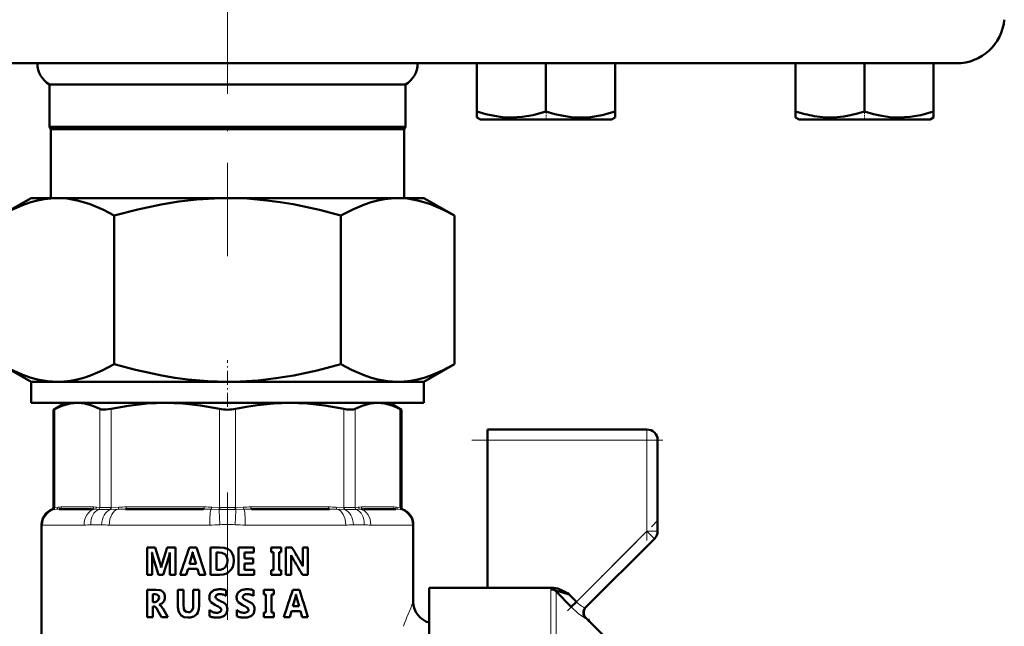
# Model space of a CAD drawing. Extents: x -1351 to 1763, y -1300 to 612.
# Tile 38 of 81: x -58 to 35, y -79 to -22. Entities that reach past the tile are written whole.
import ezdxf

# ---------------------------------------------------------------- set-up
doc = ezdxf.new("R2010")
doc.units = 0
doc.linetypes.add('DASHDOT', pattern=[18.5, 12, -3, 0.5, -3])

msp = doc.modelspace()

# ---------------------------------------------------------------- linework, layer by layer
at = {"color": 7, "linetype": 'DASHDOT', "lineweight": 18}
for p, q in [((-38.398, 1.846), (-38.398, -43.942)), ((-38.398, -66.218), (-38.398, -102.133))]:
    msp.add_line(p, q, dxfattribs=at)
at = {"color": 7, "lineweight": 50}
for p, q in [((-107.066, -25.773), (-38.398, -25.773)), ((-38.398, -25.773), (30.269, -25.773)), ((-14.905, -25.773), (-14.905, -30.303)), ((-8.405, -25.773), (-8.405, -30.307)), ((-1.905, -25.773), (-1.905, -30.309)), ((-1.898, -25.773), (-1.898, -30.303)), ((15.095, -25.773), (15.095, -30.301)), ((21.595, -25.773), (21.595, -30.303)), ((28.095, -25.773), (28.095, -30.307)), ((-55.148, -27.773), (-38.398, -27.773)), ((-55.148, -27.773), (-55.148, -31.773)), ((-38.398, -27.773), (-21.648, -27.773)), ((-21.648, -27.773), (-21.648, -31.773)), ((-14.905, -30.882), (-14.905, -30.303)), ((-1.905, -30.309), (-1.905, -30.889)), ((-1.898, -30.303), (-1.898, -30.886)), ((15.095, -30.882), (15.095, -30.301)), ((28.095, -30.307), (28.095, -30.889)), ((-14.573, -31.073), (-14.905, -30.882)), ((-14.573, -31.073), (-11.486, -31.073)), ((-11.486, -31.073), (-2.223, -31.073)), ((-2.223, -31.073), (-1.905, -30.889)), ((15.427, -31.073), (15.095, -30.882)), ((15.427, -31.073), (17.233, -31.073)), ((17.233, -31.073), (24.689, -31.073)), ((24.689, -31.073), (27.777, -31.073)), ((27.777, -31.073), (28.095, -30.889)), ((-55.148, -31.773), (-38.398, -31.773)), ((-55.023, -31.99), (-55.148, -31.773)), ((-55.023, -31.99), (-38.398, -31.99)), ((-55.023, -31.99), (-55.023, -38.473)), ((-38.398, -31.773), (-21.648, -31.773)), ((-38.398, -31.99), (-21.773, -31.99)), ((-21.773, -31.99), (-21.648, -31.773)), ((-21.773, -31.99), (-21.773, -38.473)), ((-59.76, -40.126), (-56.898, -38.473)), ((-56.898, -38.473), (-54.42, -38.473)), ((-54.42, -38.473), (-38.398, -38.473)), ((-38.398, -38.473), (-22.377, -38.473)), ((-22.377, -38.473), (-19.898, -38.473)), ((-17.036, -40.126), (-19.898, -38.473)), ((-49.079, -40.126), (-49.079, -54.121)), ((-27.717, -54.121), (-27.717, -40.126)), ((-17.036, -40.126), (-17.036, -54.121)), ((-56.898, -55.773), (-59.76, -54.121)), ((-19.898, -55.773), (-17.036, -54.121)), ((-56.898, -55.773), (-54.42, -55.773)), ((-56.898, -57.773), (-56.898, -55.773)), ((-54.42, -55.773), (-38.398, -55.773)), ((-38.398, -55.773), (-22.377, -55.773)), ((-22.377, -55.773), (-19.898, -55.773)), ((-19.898, -57.773), (-19.898, -55.773)), ((-56.898, -57.773), (-19.898, -57.773)), ((-53.698, -57.773), (-54.794, -58.406)), ((-54.642, -58.328), (-54.794, -58.406)), ((-54.794, -67.628), (-54.794, -58.406)), ((-52.534, -57.773), (-44.253, -57.773)), ((-44.253, -57.773), (-38.398, -57.773)), ((-38.398, -57.773), (-32.543, -57.773)), ((-32.543, -57.773), (-24.263, -57.773)), ((-23.098, -57.773), (-22.002, -58.406)), ((-22.002, -58.406), (-22.155, -58.328)), ((-22.002, -67.628), (-22.002, -58.406)), ((-13.898, -61.273), (-13.898, -60.273)), ((-13.898, -60.273), (1.102, -60.273)), ((-13.898, -75.202), (-13.898, -61.273)), ((2.102, -61.273), (2.102, -69.859)), ((-51.2, -67.773), (-54.237, -67.773)), ((-40.663, -67.773), (-47.996, -67.773)), ((-28.8, -67.773), (-36.133, -67.773)), ((-22.559, -67.773), (-25.597, -67.773)), ((-55.898, -80.445), (-55.898, -69.22)), ((-20.898, -69.22), (-20.898, -76.523)), ((-45.95, -71.383), (-45.201, -71.383)), ((-45.95, -73.96), (-45.95, -71.383)), ((-45.201, -71.383), (-44.731, -72.911)), ((-44.546, -72.907), (-44.069, -71.383)), ((-44.069, -71.383), (-43.3, -71.383)), ((-43.3, -71.383), (-43.3, -73.96)), ((-41.984, -71.383), (-41.331, -71.383)), ((-41.331, -71.383), (-40.454, -73.96)), ((-40.006, -71.383), (-39.128, -71.383)), ((-40.006, -73.96), (-40.006, -71.383)), ((-37.356, -71.383), (-35.929, -71.383)), ((-37.356, -73.96), (-37.356, -71.383)), ((-35.929, -71.383), (-35.929, -71.853)), ((-34.273, -71.383), (-33.331, -71.383)), ((-34.273, -71.829), (-34.273, -71.383)), ((-33.331, -71.383), (-33.331, -71.829)), ((-32.902, -71.383), (-32.331, -71.383)), ((-32.902, -73.96), (-32.902, -71.383)), ((-31.308, -71.383), (-30.827, -71.383)), ((-31.308, -72.808), (-31.308, -71.383)), ((-30.827, -71.383), (-30.827, -73.96)), ((-4.68, -77.055), (1.809, -70.566)), ((-45.511, -71.866), (-45.497, -71.866)), ((-44.879, -73.96), (-45.426, -72.226)), ((-43.902, -72.208), (-44.452, -73.96)), ((-43.828, -71.866), (-43.815, -71.866)), ((-41.988, -72.942), (-41.722, -72.067)), ((-41.679, -71.843), (-41.666, -71.843)), ((-41.625, -72.075), (-41.361, -72.942)), ((-39.448, -73.49), (-39.448, -71.853)), ((-39.448, -71.853), (-39.175, -71.853)), ((-36.798, -71.853), (-36.798, -72.43)), ((-36.798, -71.853), (-35.929, -71.853)), ((-34.273, -71.829), (-34.07, -71.829)), ((-34.07, -73.514), (-34.07, -71.829)), ((-33.531, -71.829), (-33.531, -73.514)), ((-33.531, -71.829), (-33.331, -71.829)), ((-32.414, -72.127), (-32.408, -72.127)), ((-45.491, -72.535), (-45.491, -73.96)), ((-43.835, -73.96), (-43.835, -72.418)), ((-41.988, -72.942), (-41.361, -72.942)), ((-36.798, -72.43), (-35.988, -72.43)), ((-36.798, -72.901), (-36.798, -73.49)), ((-36.798, -72.901), (-35.988, -72.901)), ((-35.988, -72.43), (-35.988, -72.901)), ((-32.401, -72.544), (-32.401, -73.96)), ((-31.302, -73.162), (-31.296, -73.162)), ((-45.95, -73.96), (-45.491, -73.96)), ((-44.879, -73.96), (-44.452, -73.96)), ((-44.648, -73.279), (-44.638, -73.279)), ((-43.835, -73.96), (-43.3, -73.96)), ((-42.867, -73.96), (-42.277, -73.96)), ((-42.106, -73.389), (-42.277, -73.96)), ((-42.106, -73.389), (-41.233, -73.389)), ((-41.059, -73.96), (-41.233, -73.389)), ((-41.059, -73.96), (-40.454, -73.96)), ((-40.006, -73.96), (-39.128, -73.96)), ((-39.448, -73.49), (-39.172, -73.49)), ((-37.356, -73.96), (-35.87, -73.96)), ((-36.798, -73.49), (-35.87, -73.49)), ((-35.87, -73.49), (-35.87, -73.96)), ((-34.273, -73.514), (-34.07, -73.514)), ((-34.273, -73.96), (-34.273, -73.514)), ((-34.273, -73.96), (-33.331, -73.96)), ((-33.531, -73.514), (-33.331, -73.514)), ((-33.331, -73.514), (-33.331, -73.96)), ((-32.902, -73.96), (-32.401, -73.96)), ((-31.342, -73.96), (-30.827, -73.96)), ((-45.95, -75.369), (-45.138, -75.369)), ((-45.95, -77.947), (-45.95, -75.369)), ((-45.441, -76.53), (-45.441, -75.798)), ((-45.441, -75.798), (-45.207, -75.798)), ((-43.086, -75.369), (-42.545, -75.369)), ((-43.086, -76.859), (-43.086, -75.369)), ((-42.545, -75.369), (-42.545, -76.867)), ((-41.625, -75.369), (-41.074, -75.369)), ((-41.625, -76.889), (-41.625, -75.369)), ((-41.074, -75.369), (-41.074, -76.832)), ((-38.511, -75.42), (-38.511, -75.958)), ((-35.946, -75.42), (-35.946, -75.958)), ((-34.988, -75.369), (-34.036, -75.369)), ((-34.988, -75.815), (-34.988, -75.369)), ((-34.988, -75.815), (-34.784, -75.815)), ((-34.784, -77.5), (-34.784, -75.815)), ((-34.238, -75.815), (-34.238, -77.5)), ((-34.238, -75.815), (-34.036, -75.815)), ((-34.036, -75.369), (-34.036, -75.815)), ((-32.245, -75.369), (-31.626, -75.369)), ((-31.955, -75.829), (-31.942, -75.829)), ((-19.398, -75.202), (-19.398, -84.273)), ((-13.898, -75.202), (-19.398, -75.202)), ((-7.708, -75.202), (-13.898, -75.202)), ((-6.036, -76.979), (-7.439, -75.535)), ((-6.568, -75.6), (-6.392, -75.701)), ((-6.392, -75.701), (-6.238, -75.791)), ((-6.238, -75.791), (-6.216, -75.804)), ((-6.216, -75.804), (-5.541, -76.502)), ((-45.441, -76.53), (-45.217, -76.53)), ((-44.947, -76.42), (-45.217, -76.53)), ((-44.843, -76.143), (-44.947, -76.42)), ((-44.816, -76.786), (-44.816, -76.793)), ((-39.533, -76.837), (-39.967, -76.529)), ((-36.962, -76.837), (-37.396, -76.529)), ((-32.249, -76.929), (-31.995, -76.054)), ((-32.249, -76.929), (-31.654, -76.929)), ((-31.903, -76.061), (-31.654, -76.929)), ((-6.036, -76.979), (-5.541, -76.502)), ((-45.441, -76.958), (-45.441, -77.947)), ((-45.441, -76.958), (-45.302, -76.958)), ((-44.621, -77.947), (-44.982, -77.282)), ((-44.459, -77.184), (-44.015, -77.947)), ((-40.098, -77.85), (-40.098, -77.274)), ((-38.404, -77.223), (-38.483, -77.586)), ((-37.527, -77.85), (-37.527, -77.274)), ((-35.84, -77.223), (-35.918, -77.586)), ((-34.988, -77.5), (-34.784, -77.5)), ((-34.988, -77.947), (-34.988, -77.5)), ((-34.238, -77.5), (-34.036, -77.5)), ((-34.036, -77.5), (-34.036, -77.947)), ((-32.362, -77.375), (-32.526, -77.947)), ((-32.362, -77.375), (-31.536, -77.375)), ((-31.373, -77.947), (-31.536, -77.375)), ((-45.95, -77.947), (-45.441, -77.947)), ((-44.621, -77.947), (-44.015, -77.947)), ((-34.988, -77.947), (-34.036, -77.947)), ((-33.102, -77.947), (-32.526, -77.947)), ((-31.373, -77.947), (-30.818, -77.947)), ((-2.603, -80.064), (-4.651, -78.016)), ((-4.488, -78.179), (-4.452, -78.165)), ((-4.449, -78.167), (-4.457, -78.21)), ((-4.452, -78.165), (-4.449, -78.167)), ((-4.333, -78.335), (-4.449, -78.167))]:
    msp.add_line(p, q, dxfattribs=at)
at = {"color": 7, "linetype": 'DASHDOT', "lineweight": 18, "ltscale": 0.023111}
msp.add_line((-8.398, -31.15), (-8.398, -30.226), dxfattribs=at)
at = {"color": 7, "linetype": 'DASHDOT', "lineweight": 18, "ltscale": 0.023195}
msp.add_line((21.602, -31.15), (21.602, -30.223), dxfattribs=at)
at = {"color": 7, "linetype": 'DASHDOT', "lineweight": 18, "ltscale": 0.109586}
msp.add_line((-38.398, -58.139), (-38.398, -53.756), dxfattribs=at)
at = {"color": 7, "lineweight": 18}
for p, q in [((-54.642, -58.328), (-54.642, -67.615)), ((-50.425, -67.615), (-50.425, -58.328)), ((-49.343, -58.328), (-49.343, -67.615)), ((-39.164, -67.615), (-39.164, -58.328)), ((-37.633, -58.328), (-37.633, -67.615)), ((-27.454, -67.615), (-27.454, -58.328)), ((-26.371, -58.328), (-26.371, -67.615)), ((-22.155, -67.615), (-22.155, -58.328)), ((1.102, -60.273), (1.102, -61.273)), ((1.102, -61.273), (-13.898, -61.273)), ((1.102, -69.859), (1.102, -61.273)), ((1.102, -61.273), (2.102, -61.273)), ((-54.794, -67.628), (-54.663, -67.617)), ((-54.663, -67.617), (-54.642, -67.615)), ((-54.642, -67.615), (-54.348, -67.586)), ((-54.052, -67.573), (-51.015, -67.573)), ((-50.719, -67.586), (-50.425, -67.615)), ((-50.425, -67.615), (-50.403, -67.617)), ((-49.395, -67.617), (-49.343, -67.615)), ((-49.343, -67.615), (-48.634, -67.586)), ((-47.92, -67.573), (-40.587, -67.573)), ((-39.872, -67.586), (-39.164, -67.615)), ((-39.164, -67.615), (-39.111, -67.617)), ((-37.685, -67.617), (-37.633, -67.615)), ((-37.633, -67.615), (-36.924, -67.586)), ((-36.21, -67.573), (-28.877, -67.573)), ((-28.162, -67.586), (-27.454, -67.615)), ((-27.454, -67.615), (-27.402, -67.617)), ((-26.393, -67.617), (-26.371, -67.615)), ((-26.371, -67.615), (-26.078, -67.586)), ((-25.782, -67.573), (-22.744, -67.573)), ((-22.448, -67.586), (-22.155, -67.615)), ((-22.155, -67.615), (-22.134, -67.617)), ((-22.134, -67.617), (-22.002, -67.628)), ((-54.795, -67.809), (-54.924, -67.815)), ((-54.774, -67.807), (-54.795, -67.809)), ((-54.509, -67.785), (-54.774, -67.807)), ((-50.563, -67.807), (-50.885, -67.785)), ((-50.536, -67.809), (-50.563, -67.807)), ((-49.392, -67.807), (-49.448, -67.809)), ((-48.695, -67.785), (-49.392, -67.807)), ((-39.226, -67.807), (-39.946, -67.785)), ((-39.168, -67.809), (-39.226, -67.807)), ((-37.57, -67.807), (-37.629, -67.809)), ((-36.85, -67.785), (-37.57, -67.807)), ((-27.404, -67.807), (-28.101, -67.785)), ((-27.348, -67.809), (-27.404, -67.807)), ((-26.233, -67.807), (-26.26, -67.809)), ((-25.912, -67.785), (-26.233, -67.807)), ((-22.022, -67.807), (-22.288, -67.785)), ((-22.002, -67.809), (-22.022, -67.807)), ((-21.873, -67.815), (-22.002, -67.809)), ((-55.883, -69.247), (-55.898, -69.22)), ((-55.818, -69.273), (-51.9, -69.273)), ((-50.253, -69.247), (-51.272, -69.247)), ((-49.532, -69.273), (-40.072, -69.273)), ((-36.724, -69.273), (-27.264, -69.273)), ((-25.525, -69.247), (-26.544, -69.247)), ((-24.897, -69.273), (-20.979, -69.273)), ((-20.898, -69.22), (-20.913, -69.247)), ((-5.541, -76.502), (1.102, -69.859)), ((1.102, -69.859), (1.809, -70.566)), ((1.102, -69.859), (2.102, -69.859)), ((-7.934, -86.273), (-7.934, -75.336)), ((-7.439, -75.535), (-7.439, -86.273))]:
    msp.add_line(p, q, dxfattribs=at)
at = {"color": 7, "linetype": 'DASHDOT', "lineweight": 18, "ltscale": 0.257574}
msp.add_line((1.102, -70.718), (1.102, -60.415), dxfattribs=at)
at = {"color": 7, "linetype": 'DASHDOT', "lineweight": 18, "ltscale": 0.450015}
msp.add_line((2.602, -61.273), (-15.399, -61.273), dxfattribs=at)
at = {"color": 7, "linetype": 'DASHDOT', "lineweight": 18, "ltscale": 0.302371}
msp.add_line((-6.384, -77.345), (2.168, -68.793), dxfattribs=at)
at = {"color": 7, "lineweight": 50}
for points in [[(-14.905, -30.303), (-14.074, -30.552), (-13.267, -30.734), (-12.534, -30.839), (-11.648, -30.886)], [(-11.648, -30.886), (-10.638, -30.826), (-9.607, -30.646), (-8.405, -30.307)], [(-8.405, -30.307), (-7.574, -30.556), (-6.768, -30.738), (-6.035, -30.843), (-5.312, -30.888), (-4.222, -30.838), (-3.11, -30.65), (-1.905, -30.309)], [(16.836, -30.749), (17.924, -30.871), (19.003, -30.857), (19.634, -30.785), (20.274, -30.668), (20.928, -30.507), (21.595, -30.303)], [(21.595, -30.303), (22.426, -30.552), (23.233, -30.734), (23.966, -30.839), (24.852, -30.886)], [(24.852, -30.886), (25.862, -30.826), (26.893, -30.646), (28.095, -30.307)], [(-59.76, -40.126), (-58.648, -39.536), (-57.541, -39.065), (-56.909, -38.853), (-56.279, -38.687), (-55.658, -38.568), (-55.039, -38.497), (-54.42, -38.473)], [(-54.42, -38.473), (-53.491, -38.527), (-52.559, -38.687), (-51.945, -38.849), (-51.328, -39.054), (-50.088, -39.586), (-49.079, -40.126)], [(-49.079, -40.126), (-46.855, -39.536), (-44.641, -39.065), (-42.966, -38.794), (-41.298, -38.604), (-39.636, -38.497), (-38.398, -38.473)], [(-38.398, -38.473), (-36.54, -38.527), (-34.677, -38.687), (-33.448, -38.849), (-32.215, -39.054), (-29.735, -39.586), (-27.717, -40.126)], [(-27.717, -40.126), (-26.605, -39.536), (-25.498, -39.065), (-24.866, -38.853), (-24.236, -38.687), (-23.615, -38.568), (-22.996, -38.497), (-22.377, -38.473)], [(-22.377, -38.473), (-21.448, -38.527), (-20.516, -38.687), (-19.902, -38.849), (-19.285, -39.054), (-18.045, -39.586), (-17.036, -40.126)], [(-54.42, -55.773), (-55.349, -55.719), (-56.28, -55.559), (-56.895, -55.397), (-57.511, -55.192), (-58.751, -54.66), (-59.76, -54.121)], [(-49.079, -54.121), (-50.191, -54.71), (-51.298, -55.181), (-51.931, -55.393), (-52.561, -55.56), (-53.182, -55.678), (-53.801, -55.749), (-54.42, -55.773)], [(-38.398, -55.773), (-40.256, -55.719), (-42.119, -55.559), (-43.348, -55.397), (-44.582, -55.192), (-47.061, -54.66), (-49.079, -54.121)], [(-27.717, -54.121), (-29.941, -54.71), (-32.155, -55.181), (-33.831, -55.452), (-35.499, -55.643), (-37.16, -55.749), (-38.398, -55.773)], [(-22.377, -55.773), (-23.306, -55.719), (-24.237, -55.559), (-24.852, -55.397), (-25.469, -55.192), (-26.708, -54.66), (-27.717, -54.121)], [(-17.036, -54.121), (-18.148, -54.71), (-19.255, -55.181), (-19.888, -55.393), (-20.518, -55.56), (-21.139, -55.678), (-21.758, -55.749), (-22.377, -55.773)], [(-52.534, -57.773), (-53.213, -57.832), (-53.909, -58.014), (-54.642, -58.328)], [(-50.425, -58.328), (-51.159, -58.014), (-51.855, -57.833), (-52.534, -57.773)], [(-49.343, -58.328), (-49.878, -58.403), (-50.281, -58.378), (-50.425, -58.328)], [(-44.253, -57.773), (-45.975, -57.838), (-47.745, -58.039), (-49.343, -58.328)], [(-39.164, -58.328), (-40.932, -58.014), (-42.614, -57.833), (-44.253, -57.773)], [(-32.543, -57.773), (-34.073, -57.825), (-35.601, -57.977), (-36.62, -58.133), (-37.633, -58.328)], [(-27.454, -58.328), (-29.222, -58.014), (-30.903, -57.833), (-32.543, -57.773)], [(-26.371, -58.328), (-26.516, -58.378), (-26.7, -58.403), (-27.169, -58.378), (-27.454, -58.328)], [(-24.263, -57.773), (-24.976, -57.838), (-25.709, -58.039), (-26.371, -58.328)], [(-22.155, -58.328), (-22.888, -58.014), (-23.584, -57.833), (-24.263, -57.773)], [(-39.128, -71.383), (-38.712, -71.42), (-38.51, -71.475), (-38.319, -71.562), (-38.148, -71.686), (-38.01, -71.845), (-37.911, -72.032), (-37.847, -72.233), (-37.806, -72.639)], [(-39.175, -71.853), (-38.929, -71.881), (-38.647, -72.023), (-38.6, -72.065)], [(-38.6, -72.065), (-38.463, -72.272), (-38.402, -72.52), (-38.395, -72.645)], [(-38.395, -72.645), (-38.422, -72.907), (-38.602, -73.263)], [(-37.806, -72.639), (-37.834, -72.954), (-37.907, -73.208), (-38.032, -73.44), (-38.167, -73.601)], [(-38.602, -73.263), (-38.8, -73.412), (-39.046, -73.482), (-39.172, -73.49)], [(-38.167, -73.601), (-38.329, -73.736), (-38.561, -73.86), (-38.815, -73.933), (-39.128, -73.96)], [(-45.207, -75.798), (-45.043, -75.821), (-44.944, -75.875), (-44.875, -75.968), (-44.843, -76.143)], [(-45.138, -75.369), (-44.758, -75.416), (-44.645, -75.457), (-44.49, -75.556), (-44.374, -75.702), (-44.3, -75.944), (-44.291, -76.069)], [(-7.439, -75.535), (-7.442, -75.52), (-7.435, -75.508), (-7.422, -75.499), (-7.387, -75.493), (-7.289, -75.499), (-7.034, -75.553), (-6.216, -75.804)], [(-42.102, -77.994), (-42.462, -77.947), (-42.767, -77.785), (-42.96, -77.528), (-43.022, -77.366), (-43.077, -77.026), (-43.086, -76.859)], [(-42.545, -76.867), (-42.521, -77.121), (-42.496, -77.207), (-42.406, -77.366), (-42.257, -77.466), (-42.082, -77.494)], [(-41.074, -76.832), (-41.106, -77.204), (-41.201, -77.505), (-41.297, -77.662), (-41.567, -77.883), (-41.925, -77.984), (-42.102, -77.994)], [(-42.082, -77.494), (-41.914, -77.468), (-41.716, -77.308), (-41.637, -77.06), (-41.625, -76.889)]]:
    msp.add_lwpolyline(points, dxfattribs=at)
at = {"color": 7, "lineweight": 18}
for points in [[(-50.403, -67.617), (-49.892, -67.628), (-49.395, -67.617)], [(-27.402, -67.617), (-26.704, -67.627), (-26.393, -67.617)], [(-7.708, -75.202), (-7.874, -75.26), (-7.916, -75.292), (-7.928, -75.309), (-7.934, -75.336)], [(-4.68, -78.041), (-4.686, -78.044), (-4.706, -78.043), (-4.819, -77.993), (-5.072, -77.83), (-5.362, -77.606), (-6.036, -76.979)], [(-4.784, -77.049), (-4.72, -77.063), (-4.699, -77.063), (-4.684, -77.058), (-4.68, -77.055)]]:
    msp.add_lwpolyline(points, dxfattribs=at)
at = {"color": 7, "lineweight": 50}
for centre, radius, start, end in [((30.269, -21.273), 4.5, 270, 355), ((-53.994, -25.773), 2.309, 179.98688, 240), ((-22.803, -25.773), 2.309, 300, 0.01312), ((18.94, -19.006), 11.93, 251.20311, 259.84404), ((-38.408, -54.669), 3.737, 258.33698, 270.15353), ((-38.387, -54.68), 3.726, 269.8245, 281.67459), ((1.102, -61.273), 1, 0, 90), ((-54.994, -67.628), 0.2, 290.51672, 0.00001), ((-21.802, -67.628), 0.2, 179.99999, 249.48328), ((-54.398, -69.22), 1.5, 110.51769, 180.00001), ((-22.398, -69.22), 1.5, 0, 69.48231), ((1.102, -69.859), 1, 315, 360), ((643.321, -307.464), 724.83, 160.991657, 161.207026), ((-191.039, -164.972), 184.248, 29.96272, 30.52762), ((-58.293, -72.597), 12.803, 0.27812, 3.27248), ((-41.544, -71.281), 3.996, 188.41629, 193.67291), ((-46.848, -71.392), 3.057, 344.52564, 351.07957), ((-35.24, -72.454), 8.595, 176.08016, 179.76205), ((-42.736, -71.758), 1.06, 343.02763, 355.41018), ((-40.457, -71.748), 1.212, 184.47593, 195.61558), ((-37.261, -72.479), 4.859, 359.23308, 4.15364), ((-30.146, -71.027), 2.515, 205.93385, 211.48778), ((-47.044, -73.621), 2.42, 8.12644, 17.07411), ((-40.609, -74.08), 4.108, 163.41774, 168.76436), ((-187.964, -164.651), 180.984, 30.07253, 30.66678), ((-34.694, -74.868), 3.797, 26.69983, 30.30903), ((-28.032, -72.878), 3.276, 178.77531, 184.9751), ((-39.384, -76.067), 0.725, 153.36753, 181.74906), ((-39.433, -76.061), 0.678, 124.77175, 152.003), ((-39.29, -76.281), 0.941, 103.40275, 124.25066), ((-39.321, -76.038), 0.201, 148.57134, 180.63945), ((-39.142, -76.872), 1.55, 89.69126, 103.67975), ((-39.268, -76.08), 0.268, 121.82002, 146.97312), ((-39.175, -76.244), 0.457, 102.88236, 120.80975), ((-39.108, -76.552), 0.772, 89.66809, 102.68801), ((-39.117, -77.562), 2.241, 81.56463, 90.41391), ((-39.111, -76.904), 1.124, 82.07243, 89.5968), ((-39.122, -76.959), 1.18, 74.16526, 81.90311), ((-39.107, -76.889), 1.109, 65.52916, 73.93207), ((-39, -76.686), 1.357, 68.86085, 81.00685), ((-39.011, -76.671), 0.871, 54.91428, 65.30756), ((-36.816, -76.067), 0.723, 153.28813, 181.74669), ((-36.861, -76.062), 0.68, 124.73372, 151.92192), ((-36.718, -76.283), 0.943, 103.43429, 124.22882), ((-36.75, -76.038), 0.201, 148.61505, 180.63986), ((-36.572, -76.865), 1.543, 89.70412, 103.71182), ((-36.697, -76.079), 0.268, 121.8865, 147.02055), ((-36.605, -76.243), 0.455, 102.93216, 120.87423), ((-36.538, -76.546), 0.766, 89.67196, 102.73501), ((-36.547, -77.532), 2.211, 81.50969, 90.42308), ((-36.541, -76.891), 1.111, 82.02631, 89.59624), ((-36.552, -76.942), 1.163, 74.05423, 81.85456), ((-36.536, -76.871), 1.091, 65.33987, 73.81725), ((-36.43, -76.661), 1.332, 68.67521, 80.94452), ((-36.442, -76.658), 0.858, 54.64403, 65.11281), ((-512.281, 82.796), 505.422, 341.4558, 341.76374), ((-33.063, -75.745), 1.111, 343.88409, 355.66979), ((-30.668, -75.735), 1.277, 184.22953, 194.78399), ((-427.679, -200.95), 415.485, 17.22041, 17.59294), ((-7.728, -76.624), 1.422, 72.78179, 89.16386), ((-8.102, -77.847), 2.701, 64.27076, 72.88336), ((-9.532, -80.862), 6.039, 60.60729, 64.46854), ((-45.06, -76.008), 0.815, 287.36, 304.22052), ((-44.935, -77.112), 0.34, 49.94614, 69.55173), ((-45.225, -77.452), 0.787, 40.03249, 49.73531), ((-45.672, -77.824), 1.368, 33.80718, 39.87799), ((-44.996, -76.102), 0.702, 304.27085, 323.03525), ((-45.008, -76.097), 0.714, 323.35484, 342.00279), ((-45.104, -76.074), 0.813, 342.50196, 0.29965), ((-39.415, -76.109), 0.695, 178.38725, 217.25931), ((-41.918, -82.448), 6.097, 64.77096, 66.96783), ((-39.305, -76.042), 0.217, 179.68565, 211.92726), ((-39.164, -75.937), 0.392, 214.13061, 233.93975), ((-38.787, -75.424), 1.029, 233.77097, 243.40599), ((-39.836, -78.04), 1.222, 55.75324, 64.98282), ((-37.717, -73.302), 3.405, 243.28491, 246.92442), ((-39.927, -78.469), 2.214, 58.91788, 66.73165), ((-39.297, -77.418), 0.989, 43.44539, 58.69549), ((-39.06, -77.182), 0.654, 20.92908, 42.70323), ((-39.179, -77.207), 0.775, 358.85423, 19.56059), ((-36.846, -76.109), 0.693, 178.39483, 217.35587), ((-39.302, -82.334), 5.974, 64.70397, 66.94198), ((-36.733, -76.042), 0.218, 179.68452, 211.88221), ((-36.593, -75.937), 0.393, 214.08376, 233.86852), ((-36.216, -75.425), 1.029, 233.70146, 243.31829), ((-37.263, -78.03), 1.212, 55.63335, 64.91533), ((-35.137, -73.295), 3.416, 243.19859, 246.81263), ((-37.348, -78.436), 2.18, 58.72772, 66.62222), ((-36.728, -77.408), 0.979, 43.17278, 58.49531), ((-36.497, -77.179), 0.654, 20.70908, 42.41427), ((-36.622, -77.207), 0.782, 358.8592, 19.36256), ((-18.898, -76.523), 2, 179.99928, 255.52438), ((-45.303, -77.147), 0.189, 61.74048, 89.7693), ((-45.375, -77.257), 0.319, 41.3339, 59.66329), ((-45.72, -77.555), 0.775, 31.67538, 41.00987), ((-47.128, -78.423), 2.43, 27.99368, 31.66049), ((-46.438, -78.335), 2.289, 30.18794, 33.76896), ((-39.398, -76.481), 1.058, 228.56936, 249.32751), ((-39.569, -76.812), 1.165, 242.99036, 259.60555), ((-39.41, -76.512), 1.024, 249.37485, 269.76367), ((-39.406, -76.741), 0.795, 269.38228, 282.79555), ((-39.332, -77.085), 0.443, 283.29222, 301.83034), ((-39.407, -77.412), 0.461, 36.19879, 55.96075), ((-39.23, -77.256), 0.244, 302.79027, 329.85191), ((-39.224, -77.272), 0.23, 359.21487, 34.95536), ((-39.214, -77.275), 0.22, 331.89029, 359.86072), ((-39.196, -77.062), 0.911, 281.68018, 303.23678), ((-39.063, -77.279), 0.656, 303.91006, 332.12528), ((-36.825, -76.475), 1.064, 228.66758, 249.33649), ((-36.996, -76.805), 1.172, 243.06298, 259.60465), ((-36.839, -76.512), 1.024, 249.37311, 269.74535), ((-36.835, -76.747), 0.789, 269.3753, 282.83709), ((-36.761, -77.088), 0.439, 283.34143, 301.95739), ((-36.837, -77.41), 0.459, 36.03949, 55.83077), ((-36.661, -77.257), 0.243, 302.93707, 330.00891), ((-36.656, -77.272), 0.231, 359.20117, 34.78164), ((-36.646, -77.275), 0.221, 332.0372, 359.87065), ((-36.626, -77.074), 0.899, 281.74528, 303.45922), ((-36.497, -77.283), 0.653, 304.16998, 332.40433), ((-4.185, -77.548), 0.699, 135.10669, 224.92091), ((-4.157, -77.521), 0.699, 134.94293, 225.05628), ((-39.395, -75.922), 2.072, 259.31322, 270.11515), ((-39.38, -76.255), 1.739, 269.66936, 282.23681), ((-36.824, -75.922), 2.072, 259.31201, 270.10571), ((-36.809, -76.272), 1.722, 269.65868, 282.29486)]:
    msp.add_arc(centre, radius, start, end, dxfattribs=at)
at = {"color": 7, "lineweight": 18}
for centre, radius, start, end in [((-54.859, -67.624), 0.196, 289.20109, 2.07686), ((-54.837, -67.623), 0.195, 288.84479, 2.60724), ((-54.541, -67.596), 0.192, 279.68886, 3.05589), ((-54.065, -70.701), 3.128, 89.75925, 95.18705), ((-51.002, -70.701), 3.128, 84.81295, 90.24075), ((-50.918, -67.59), 0.199, 279.76018, 1.04317), ((-50.628, -67.616), 0.202, 288.63761, 0.50689), ((-50.605, -67.62), 0.202, 289.98829, 0.85405), ((-47.952, -85.754), 18.18, 89.89855, 92.15083), ((-40.555, -85.754), 18.18, 87.84917, 90.10144), ((-38.398, -44.788), 22.84, 268.21094, 271.78787), ((-36.242, -85.754), 18.18, 89.89855, 92.15083), ((-28.844, -85.754), 18.18, 87.84917, 90.10144), ((-26.191, -67.62), 0.202, 179.14596, 250.01171), ((-26.169, -67.616), 0.202, 179.49311, 251.36239), ((-25.795, -70.701), 3.128, 89.75925, 95.18705), ((-25.878, -67.59), 0.199, 178.95683, 260.23981), ((-22.731, -70.701), 3.128, 84.81295, 90.24075), ((-22.256, -67.596), 0.192, 176.94411, 260.31114), ((-21.96, -67.623), 0.195, 177.39276, 251.15521), ((-21.937, -67.624), 0.196, 177.92314, 250.79892), ((-54.381, -69.253), 1.502, 105.97718, 179.78403), ((-54.25, -70.734), 2.96, 89.74646, 95.00685), ((-51.186, -71.794), 4.021, 85.70242, 90.19438), ((-50.02, -45.821), 21.995, 268.65387, 271.48856), ((-48.029, -87.426), 19.653, 89.90514, 91.9429), ((-40.631, -88.487), 20.714, 88.10735, 90.0906), ((-38.398, -23.297), 44.518, 269.00911, 270.98962), ((-36.166, -88.487), 20.714, 89.9094, 91.89265), ((-28.768, -87.426), 19.653, 88.0571, 90.09486), ((-26.777, -45.811), 22.005, 268.51227, 271.34565), ((-25.611, -71.794), 4.021, 89.80562, 94.29758), ((-22.546, -70.734), 2.96, 84.99315, 90.25355), ((-22.415, -69.253), 1.502, 0.21596, 74.02282), ((-55.828, -69.2), 0.073, 220.24295, 277.83472), ((-51.88, -62.124), 7.149, 269.84033, 274.8785), ((-49.574, -60.329), 8.944, 265.64874, 270.26818), ((-40.028, -53.267), 16.006, 269.84087, 273.25556), ((-38.398, -78.919), 9.698, 85.73879, 94.26121), ((-36.768, -53.251), 16.022, 266.74619, 270.15737), ((-27.222, -60.338), 8.935, 269.72949, 274.35357), ((-24.917, -62.116), 7.157, 265.12416, 270.15702), ((-20.968, -69.2), 0.0729, 262.14305, 319.77805), ((9.788, -90.351), 33.657, 155.74316, 159.95758), ((-3.438, -74.534), 2.88, 223.09241, 230.68343), ((-3.882, -75.077), 2.179, 230.67034, 239.30481), ((-4.281, -75.733), 1.411, 239.6305, 244.93191), ((-4.547, -76.313), 0.773, 244.57428, 252.11679), ((-4.644, -78.052), 0.0369, 101.24218, 163.47229)]:
    msp.add_arc(centre, radius, start, end, dxfattribs=at)
for centre, major_axis, ratio, start_param, end_param in [((-54.237, -67.573), (0, -0.2), 0.92388, 0, 1.570796), ((-51.2, -67.573), (0, -0.2), 0.92388, 0, 1.570796), ((-49.477, -67.617), (0.007, -0.2), 0.408466, 0.272287, 1.557437), ((-49.42, -67.615), (0.008, -0.2), 0.382405, 0.255495, 1.554996), ((-48.711, -67.586), (0.008, -0.2), 0.382432, 0.102908, 1.555785), ((-47.996, -67.573), (0, 0.2), 0.382683, 3.141593, 4.712389), ((-40.663, -67.573), (0, 0.2), 0.382683, 3.141593, 4.712389), ((-39.949, -67.586), (-0.008, -0.2), 0.382432, 0.132932, 1.585808), ((-39.24, -67.615), (-0.008, -0.2), 0.382405, 0.287096, 1.586597), ((-39.182, -67.617), (-0.006, -0.2), 0.356255, 0.297028, 1.582178), ((-37.614, -67.617), (0.006, -0.2), 0.356255, 4.701007, 5.986158), ((-37.556, -67.615), (0.008, -0.2), 0.382405, 4.696589, 5.996089), ((-36.848, -67.586), (0.008, -0.2), 0.382432, 4.697377, 6.150253), ((-36.133, -67.573), (0, 0.2), 0.382683, 1.570796, 3.141593), ((-28.8, -67.573), (0, 0.2), 0.382683, 1.570796, 3.141593), ((-28.086, -67.586), (-0.008, -0.2), 0.382432, 4.727401, 6.180277), ((-27.377, -67.615), (-0.008, -0.2), 0.382405, 4.728189, 6.02769), ((-27.32, -67.617), (-0.007, -0.2), 0.408466, 4.725748, 6.010898), ((-25.597, -67.573), (0, 0.2), 0.92388, 1.570796, 3.141593), ((-22.559, -67.573), (0, 0.2), 0.92388, 1.570796, 3.141593), ((-54.325, -69.273), (0, -1.5), 0.995414, 3.264935, 4.712389), ((-50.742, -69.273), (0, -1.5), 0.771505, 3.264935, 4.712389), ((-50.168, -69.247), (0.143, -1.493), 0.734075, 3.351169, 4.642046), ((-49.236, -69.247), (-0.132, -1.494), 0.675962, 3.481187, 4.772063), ((-48.578, -69.273), (0, -1.5), 0.636223, 3.264935, 4.712389), ((-39.929, -69.273), (0, -1.5), 0.095659, 3.264935, 4.712389), ((-39.057, -69.247), (0.097, -1.497), 0.041092, 3.418838, 4.709715), ((-37.739, -69.247), (-0.097, -1.497), 0.041092, 1.57347, 2.864347), ((-36.868, -69.273), (0, -1.5), 0.095659, 1.570796, 3.018251), ((-28.219, -69.273), (0, -1.5), 0.636223, 1.570796, 3.018251), ((-27.56, -69.247), (0.132, -1.494), 0.675962, 1.511122, 2.801999), ((-26.628, -69.247), (-0.143, -1.493), 0.734075, 1.64114, 2.932016), ((-26.054, -69.273), (0, -1.5), 0.771505, 1.570796, 3.018251), ((-22.472, -69.273), (0, -1.5), 0.995414, 1.570796, 3.018251)]:
    msp.add_ellipse(centre, major_axis=major_axis, ratio=ratio, start_param=start_param, end_param=end_param, dxfattribs=at)
at = {"color": 7, "lineweight": 50}
msp.add_ellipse((-7.934, -76.016), major_axis=(-0.7, 0), ratio=0.972234, start_param=3.926989, end_param=4.712389, dxfattribs=at)

doc.saveas('drawing.dxf')
